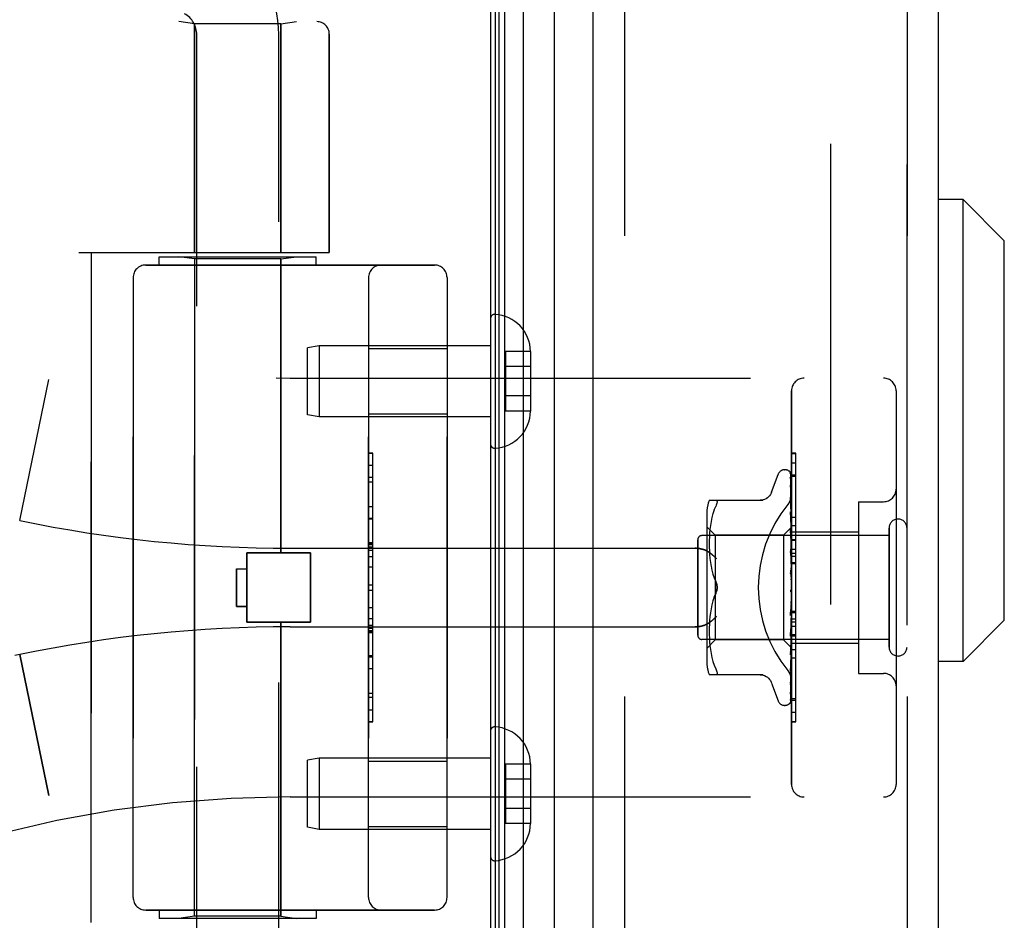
# Model space of a CAD drawing. Header units: inches. Extents: x 0 to 200, y 0 to 129.
# Tile 6 of 256: x 18.9 to 21.25, y 38.27 to 40.42. Entities that reach past the tile are written whole.
import ezdxf

# ---------------------------------------------------------------- set-up
doc = ezdxf.new("R2010")
doc.units = ezdxf.units.IN
doc.header["$LTSCALE"] = 11
doc.header["$MEASUREMENT"] = 0
doc.linetypes.add('HIDDEN', pattern=[0.2, 0.1, -0.1])
doc.layers.get('0').update_dxf_attribs({"linetype": 'CONTINUOUS'})
for name, color, linetype in [('DEFAULT_2', 8, 'HIDDEN'), ('LEFTHAND_DOOR_ASSEMBLY', 7, 'CONTINUOUS'), ('RIGHTHAND_DOOR_ASSEMBLY', 7, 'CONTINUOUS')]:
    doc.layers.add(name, color=color, linetype=linetype)

msp = doc.modelspace()

# ---------------------------------------------------------------- linework, layer by layer
at = {"color": 3, "linetype": 'Continuous'}
msp.add_line((20.0236, 94.0818), (20.0236, 34.2898), dxfattribs=at)
at = {"layer": 'DEFAULT_2', "color": 8, "linetype": 'HIDDEN'}
msp.add_line((20.8361, 92.9202), (20.8361, 35.4514), dxfattribs=at)
at = {"layer": 'LEFTHAND_DOOR_ASSEMBLY', "color": 7, "linetype": 'Continuous'}
for p, q in [((20.0579, 34.5294), (20.0579, 93.8422)), ((20.1013, 93.8512), (20.1013, 34.5204)), ((20.0355, 34.5385), (20.0355, 93.8331)), ((20.0442, 34.5361), (20.0442, 93.8355)), ((20.1765, 34.5488), (20.1765, 93.8228)), ((21.1526, 39.987), (21.0936, 39.987)), ((21.2511, 39.8886), (21.1526, 39.987)), ((21.1526, 38.8846), (21.1526, 39.987)), ((21.2511, 38.983), (21.2511, 39.8886)), ((21.2511, 38.983), (21.1526, 38.8846)), ((21.1526, 38.8846), (21.0936, 38.8846))]:
    msp.add_line(p, q, dxfattribs=at)
at = {"layer": 'LEFTHAND_DOOR_ASSEMBLY', "color": 3, "linetype": 'Continuous'}
for p, q in [((20.2686, 34.5708), (20.2686, 93.8008)), ((21.0936, 34.5708), (21.0936, 93.8008))]:
    msp.add_line(p, q, dxfattribs=at)
at = {"layer": 'LEFTHAND_DOOR_ASSEMBLY', "color": 8, "linetype": 'HIDDEN'}
for p, q in [((20.3436, 93.8008), (20.3436, 34.5708)), ((21.0186, 34.5708), (21.0186, 93.8008)), ((17.5446, 40.4121), (19.6083, 40.4121)), ((19.3166, 40.4068), (19.2791, 40.4121)), ((19.5226, 40.4068), (19.3166, 40.4068)), ((19.3166, 40.4068), (19.3166, 39.8608)), ((19.5226, 40.4068), (19.5601, 40.4121)), ((19.5226, 40.4068), (19.5226, 39.8608)), ((19.3216, 37.5328), (19.3216, 40.3808)), ((19.5176, 37.7343), (19.5176, 40.3808)), ((19.6383, 40.3821), (19.6383, 39.8608)), ((19.0396, 39.8608), (19.6383, 39.8608)), ((19.0696, 38.2608), (19.0696, 39.8608)), ((19.1996, 39.8308), (19.8896, 39.8308)), ((19.2321, 39.8508), (19.6071, 39.8508)), ((19.2321, 39.8308), (19.2321, 39.8508)), ((19.3166, 39.8455), (19.2791, 39.8508)), ((19.5226, 39.8455), (19.3166, 39.8455)), ((19.3166, 38.2761), (19.3166, 39.8455)), ((19.5226, 39.8455), (19.5601, 39.8508)), ((19.5226, 39.1438), (19.5226, 39.8455)), ((19.6071, 39.8308), (19.6071, 39.8508)), ((19.1696, 39.8008), (19.1696, 38.3208)), ((19.7321, 38.3208), (19.7321, 39.8008)), ((19.9196, 39.8008), (19.9196, 38.3208)), ((20.0236, 39.7032), (20.0236, 39.4034)), ((19.6144, 39.6383), (19.5861, 39.6333)), ((19.5861, 39.4733), (19.5861, 39.6333)), ((20.0236, 39.6383), (19.6144, 39.6383)), ((19.6144, 39.6383), (19.6144, 39.4683)), ((19.7321, 39.6313), (19.9196, 39.6313)), ((20.1191, 39.6244), (20.0591, 39.6244)), ((20.0591, 39.6244), (20.0591, 39.4822)), ((20.1191, 39.6244), (20.1191, 39.6233)), ((20.1191, 39.6233), (20.1191, 39.4833)), ((20.1191, 39.5883), (20.0591, 39.5883)), ((18.8986, 39.2208), (18.9684, 39.5574)), ((19.5446, 39.5608), (20.9626, 39.5608)), ((20.7426, 38.5908), (20.7426, 39.5308)), ((20.9926, 39.5308), (20.9926, 38.5908)), ((20.1191, 39.5183), (20.0591, 39.5183)), ((19.7321, 39.4753), (19.9196, 39.4753)), ((20.1191, 39.4822), (20.0591, 39.4822)), ((20.1191, 39.4833), (20.1191, 39.4822)), ((19.6144, 39.4683), (19.5861, 39.4733)), ((20.0236, 39.4683), (19.6144, 39.4683)), ((19.7421, 39.3818), (19.7321, 39.3818)), ((19.7321, 39.3815), (19.7421, 39.3815)), ((19.7421, 38.7398), (19.7421, 39.3818)), ((20.7426, 39.3586), (20.7526, 39.3586)), ((20.7526, 38.9479), (20.7526, 39.3586)), ((20.7261, 39.3421), (20.7269, 39.3421)), ((19.7421, 39.3234), (19.7321, 39.3234)), ((19.7321, 39.3132), (19.7421, 39.3132)), ((20.695, 39.2888), (20.7104, 39.3311)), ((20.7399, 39.3324), (20.7418, 39.2036)), ((20.7399, 39.3232), (20.7418, 39.1985)), ((20.7399, 39.3214), (20.7418, 39.1984)), ((20.7426, 39.3301), (20.7526, 39.3301)), ((20.7399, 39.3049), (20.7399, 39.3045)), ((20.7399, 39.3045), (20.7418, 39.1884)), ((20.7399, 39.3016), (20.7418, 39.1882)), ((20.5461, 39.2691), (20.6753, 39.2691)), ((20.7407, 39.271), (20.7399, 39.277)), ((20.7399, 39.277), (20.7399, 39.277)), ((20.7399, 39.277), (20.7418, 39.1737)), ((20.74, 39.2728), (20.7399, 39.2731)), ((20.7399, 39.2731), (20.7418, 39.1734)), ((20.7415, 39.2639), (20.7407, 39.271)), ((20.9026, 39.2658), (20.9626, 39.2658)), ((20.9026, 39.2658), (20.9026, 38.8558)), ((19.7321, 39.2544), (19.7421, 39.2544)), ((20.5405, 39.2404), (20.5405, 38.8812)), ((20.5579, 39.2461), (20.5548, 39.2372)), ((20.5579, 39.2461), (20.5615, 39.2546)), ((20.7399, 39.2415), (20.7399, 39.2416)), ((20.7399, 39.2416), (20.7418, 39.1549)), ((20.7411, 39.2302), (20.7399, 39.2415)), ((19.7421, 39.2242), (19.7321, 39.2242)), ((20.5503, 39.2184), (20.5488, 39.2088)), ((20.5523, 39.2279), (20.5503, 39.2183)), ((20.5548, 39.2373), (20.5523, 39.2279)), ((20.7399, 39.2368), (20.7418, 39.1545)), ((20.742, 39.2221), (20.7411, 39.2302)), ((20.7426, 39.2158), (20.742, 39.2221)), ((20.5605, 39.1861), (20.5405, 39.2061)), ((20.5477, 39.1995), (20.5469, 39.1905)), ((20.5488, 39.2088), (20.5477, 39.1994)), ((20.7426, 39.2051), (20.7236, 39.1861)), ((20.7399, 39.1994), (20.7399, 39.1997)), ((20.7399, 39.1997), (20.7418, 39.1326)), ((20.7416, 39.1824), (20.7399, 39.1994)), ((20.7399, 39.1942), (20.7418, 39.1322)), ((20.7418, 39.2036), (20.7418, 39.2037)), ((20.7418, 39.2036), (20.7418, 39.2036)), ((20.7426, 39.2015), (20.7418, 39.1986)), ((20.7418, 39.1984), (20.7418, 39.1986)), ((20.7418, 39.1985), (20.7418, 39.1984)), ((20.7426, 39.193), (20.7418, 39.1885)), ((20.7426, 39.2088), (20.7526, 39.2088)), ((20.7426, 39.1938), (20.9026, 39.1938)), ((20.9756, 38.9188), (20.9756, 39.2028)), ((20.5186, 38.9468), (20.5186, 39.1748)), ((20.9756, 39.1848), (20.5286, 39.1848)), ((20.5462, 39.1736), (20.5461, 39.1651)), ((20.5464, 39.1819), (20.5462, 39.1735)), ((20.5469, 39.1906), (20.5464, 39.1818)), ((20.7236, 39.1861), (20.5605, 39.1861)), ((20.5605, 39.1861), (20.5605, 39.0608)), ((20.7236, 39.1861), (20.7236, 38.9356)), ((20.7426, 39.1713), (20.7416, 39.1824)), ((20.7418, 39.1882), (20.7418, 39.1885)), ((20.7418, 39.1884), (20.7418, 39.1882)), ((20.7426, 39.1846), (20.7418, 39.1882)), ((20.7426, 39.1796), (20.7418, 39.1738)), ((20.7418, 39.1734), (20.7418, 39.1738)), ((20.7418, 39.1737), (20.7418, 39.1734)), ((20.7426, 39.1683), (20.7418, 39.1734)), ((19.5446, 39.1546), (20.5121, 39.1546)), ((19.7421, 39.1676), (19.7321, 39.1676)), ((19.7421, 39.1674), (19.7321, 39.1674)), ((19.7321, 39.1671), (19.7421, 39.1671)), ((20.5461, 39.1653), (20.5461, 39.1567)), ((20.5461, 39.1569), (20.5464, 39.1481)), ((20.5464, 39.1483), (20.5469, 39.1392)), ((20.74, 39.1524), (20.7399, 39.1527)), ((20.7399, 39.1527), (20.7418, 39.1078)), ((20.7399, 39.1467), (20.7418, 39.1072)), ((20.74, 39.1524), (20.7426, 39.1229)), ((20.7426, 39.162), (20.7418, 39.155)), ((20.7418, 39.1545), (20.7418, 39.155)), ((20.7418, 39.1549), (20.7418, 39.1546)), ((20.7426, 39.1482), (20.7418, 39.1546)), ((20.7426, 39.1527), (20.7526, 39.1527)), ((19.4416, 39.1438), (19.5936, 39.1438)), ((19.4416, 38.9778), (19.4416, 39.1438)), ((19.5936, 38.9778), (19.5936, 39.1438)), ((20.5469, 39.1394), (20.5477, 39.1301)), ((20.5477, 39.1303), (20.5488, 39.1208)), ((20.7426, 39.1407), (20.7418, 39.1328)), ((20.7418, 39.1325), (20.7418, 39.1328)), ((20.7418, 39.1326), (20.7418, 39.1323)), ((20.7418, 39.1322), (20.7418, 39.1325)), ((20.7426, 39.1249), (20.7418, 39.1323)), ((20.7426, 39.1427), (20.7526, 39.1427)), ((20.7426, 39.1355), (20.7526, 39.1355)), ((19.4166, 39.1058), (19.4416, 39.1058)), ((19.4166, 39.1058), (19.4166, 39.0158)), ((19.7421, 39.1092), (19.7321, 39.1092)), ((20.5488, 39.121), (20.5503, 39.1114)), ((20.5503, 39.1116), (20.5523, 39.1021)), ((20.5523, 39.1021), (20.5548, 39.0928)), ((20.74, 39.1022), (20.7426, 39.0722)), ((20.7426, 39.1165), (20.7418, 39.108)), ((20.7418, 39.1072), (20.7418, 39.108)), ((20.7418, 39.1078), (20.7418, 39.1075)), ((20.7426, 39.0992), (20.7418, 39.1075)), ((20.7426, 39.1204), (20.7526, 39.1204)), ((20.5548, 39.0929), (20.5578, 39.084)), ((20.5578, 39.084), (20.5615, 39.0754)), ((20.74, 39.0957), (20.741, 39.0876)), ((20.7426, 39.0903), (20.7418, 39.0815)), ((19.7321, 39.0671), (19.7421, 39.0671)), ((20.5605, 39.0608), (20.5605, 38.9356)), ((20.7416, 39.0552), (20.7416, 39.0553)), ((20.7417, 39.0554), (20.7418, 39.0555)), ((20.7417, 39.0553), (20.7417, 39.0554)), ((20.7426, 39.0631), (20.7418, 39.0542)), ((20.7418, 39.0555), (20.7419, 39.0556)), ((20.7426, 39.0448), (20.7418, 39.0537)), ((20.7426, 39.0573), (20.7424, 39.0569)), ((20.5548, 39.0288), (20.5523, 39.0195)), ((20.5578, 39.0376), (20.5615, 39.0462)), ((20.7418, 39.0276), (20.7399, 39)), ((20.7426, 39.0358), (20.7418, 39.0272)), ((20.7418, 39.0276), (20.7418, 39.0267)), ((19.4166, 39.0158), (19.4416, 39.0158)), ((20.5503, 39.0102), (20.5488, 39.0006)), ((20.5523, 39.0195), (20.5503, 39.01)), ((20.7418, 39.027), (20.7399, 38.9938)), ((20.74, 38.994), (20.7426, 39.0239)), ((20.7418, 39.027), (20.7418, 39.0272)), ((20.7426, 39.018), (20.7418, 39.0267)), ((20.7426, 39.0093), (20.7418, 39.0014)), ((20.7426, 39.0041), (20.7526, 39.0041)), ((19.7321, 38.9869), (19.7421, 38.9869)), ((20.5469, 38.9824), (20.5464, 38.9733)), ((20.5477, 38.9915), (20.5469, 38.9822)), ((20.5488, 39.0008), (20.5477, 38.9913)), ((20.7418, 39.0016), (20.7399, 38.9506)), ((20.7418, 39.0011), (20.7399, 38.9449)), ((20.7399, 38.9938), (20.74, 38.994)), ((20.7418, 39.0016), (20.7418, 39.001)), ((20.7418, 39.0011), (20.7418, 39.0014)), ((20.7426, 38.9927), (20.7418, 39.001)), ((20.7426, 38.9848), (20.7418, 38.9778)), ((19.4416, 38.9778), (19.5936, 38.9778)), ((19.5226, 38.2761), (19.5226, 38.9778)), ((19.5446, 38.9671), (20.5121, 38.9671)), ((19.7321, 38.9713), (19.7421, 38.9713)), ((19.7321, 38.9637), (19.7421, 38.9637)), ((19.7321, 38.9583), (19.7421, 38.9583)), ((20.5464, 38.9735), (20.5461, 38.9647)), ((20.5461, 38.9649), (20.5461, 38.9563)), ((20.7418, 38.9779), (20.7399, 38.9054)), ((20.7418, 38.9775), (20.7399, 38.9002)), ((20.7399, 38.9452), (20.7426, 38.9741)), ((20.7418, 38.9572), (20.7399, 38.8658)), ((20.7418, 38.9779), (20.7418, 38.9774)), ((20.7418, 38.9775), (20.7418, 38.9778)), ((20.7426, 38.9698), (20.7418, 38.9774)), ((20.7426, 38.9629), (20.7418, 38.9571)), ((20.7418, 38.9572), (20.7418, 38.9568)), ((20.7418, 38.9568), (20.7418, 38.9571)), ((19.7321, 38.9535), (19.7421, 38.9535)), ((20.9756, 38.9368), (20.5286, 38.9368)), ((20.5605, 38.9356), (20.5405, 38.9156)), ((20.5461, 38.9565), (20.5462, 38.948)), ((20.5462, 38.9482), (20.5464, 38.9397)), ((20.5464, 38.9398), (20.5469, 38.931)), ((20.7236, 38.9356), (20.5605, 38.9356)), ((20.7418, 38.9173), (20.7236, 38.9356)), ((20.7418, 38.9568), (20.7399, 38.8614)), ((20.7399, 38.9449), (20.7399, 38.9452)), ((20.7418, 38.9403), (20.7399, 38.8332)), ((20.7418, 38.94), (20.7399, 38.8298)), ((20.7426, 38.9503), (20.7418, 38.9568)), ((20.7426, 38.9446), (20.7418, 38.9402)), ((20.7418, 38.9403), (20.7418, 38.9399)), ((20.7418, 38.94), (20.7418, 38.9402)), ((20.7426, 38.9347), (20.7418, 38.9399)), ((20.7426, 38.9479), (20.7526, 38.9479)), ((20.7526, 38.9475), (20.7426, 38.9475)), ((20.7426, 38.9458), (20.7526, 38.9458)), ((20.7526, 38.7402), (20.7526, 38.9475)), ((20.5469, 38.9311), (20.5477, 38.9221)), ((20.5477, 38.9222), (20.5488, 38.9128)), ((20.5488, 38.9128), (20.5503, 38.9032)), ((20.7418, 38.9277), (20.7399, 38.8089)), ((20.7418, 38.9275), (20.7399, 38.8066)), ((20.7418, 38.92), (20.7399, 38.7926)), ((20.7407, 38.908), (20.742, 38.9209)), ((20.7426, 38.9306), (20.7418, 38.9277)), ((20.7418, 38.9277), (20.7418, 38.9275)), ((20.7418, 38.9275), (20.7418, 38.9277)), ((20.7426, 38.9238), (20.7418, 38.9275)), ((20.7418, 38.92), (20.7418, 38.9199)), ((20.7418, 38.9199), (20.7418, 38.92)), ((20.7426, 38.9166), (20.7418, 38.9173)), ((20.7418, 38.9173), (20.7418, 38.9173)), ((20.742, 38.9209), (20.7426, 38.9274)), ((20.7426, 38.9278), (20.9026, 38.9278)), ((18.8986, 38.9008), (18.8872, 38.8984)), ((18.8986, 38.9008), (18.9684, 38.5642)), ((19.7321, 38.8951), (19.7421, 38.8951)), ((20.5503, 38.9033), (20.5523, 38.8937)), ((20.5523, 38.8937), (20.5548, 38.8843)), ((20.7399, 38.9004), (20.7407, 38.908)), ((20.7399, 38.9002), (20.7399, 38.9004)), ((20.7526, 38.8924), (20.7426, 38.8924)), ((20.5548, 38.8844), (20.5579, 38.8755)), ((20.5579, 38.8755), (20.5615, 38.8671)), ((20.7411, 38.872), (20.742, 38.8796)), ((20.742, 38.8796), (20.7426, 38.8856)), ((20.6753, 38.8525), (20.5461, 38.8525)), ((20.7399, 38.8614), (20.7399, 38.8615)), ((20.9026, 38.8558), (20.9626, 38.8558)), ((20.695, 38.8328), (20.7104, 38.7905)), ((20.7399, 38.8296), (20.7407, 38.835)), ((20.7399, 38.8332), (20.7399, 38.833)), ((20.7399, 38.8298), (20.7399, 38.8297)), ((20.7399, 38.8297), (20.7399, 38.8296)), ((20.7399, 38.8066), (20.7399, 38.8059)), ((20.7426, 38.7955), (20.7526, 38.7955)), ((19.7321, 38.7688), (19.7421, 38.7688)), ((20.7261, 38.7796), (20.7269, 38.7796)), ((20.7383, 38.7841), (20.7383, 38.7841)), ((19.7321, 38.7398), (19.7421, 38.7398)), ((20.7426, 38.741), (20.7526, 38.741)), ((20.7426, 38.7402), (20.7526, 38.7402)), ((20.0236, 38.7182), (20.0236, 38.4184)), ((19.6144, 38.6533), (19.5861, 38.6483)), ((20.0236, 38.6533), (19.6144, 38.6533)), ((19.6144, 38.6533), (19.6144, 38.4833)), ((19.5861, 38.4883), (19.5861, 38.6483)), ((19.7321, 38.6463), (19.9196, 38.6463)), ((20.1191, 38.6394), (20.0591, 38.6394)), ((20.0591, 38.6394), (20.0591, 38.4972)), ((20.1191, 38.6394), (20.1191, 38.6383)), ((20.1191, 38.6383), (20.1191, 38.4983)), ((20.1191, 38.6033), (20.0591, 38.6033)), ((19.5446, 38.5608), (20.9626, 38.5608)), ((20.1191, 38.5333), (20.0591, 38.5333)), ((19.6144, 38.4833), (19.5861, 38.4883)), ((19.7321, 38.4903), (19.9196, 38.4903)), ((20.1191, 38.4972), (20.0591, 38.4972)), ((20.1191, 38.4983), (20.1191, 38.4972)), ((20.0236, 38.4833), (19.6144, 38.4833)), ((19.8896, 38.2908), (19.1996, 38.2908)), ((19.2321, 38.2908), (19.2321, 38.2708)), ((19.3166, 38.2761), (19.2791, 38.2708)), ((19.5226, 38.2761), (19.3166, 38.2761)), ((19.5226, 38.2761), (19.5601, 38.2708)), ((19.6071, 38.2908), (19.6071, 38.2708)), ((19.6071, 38.2708), (19.2321, 38.2708))]:
    msp.add_line(p, q, dxfattribs=at)
for points in [[(20.7392, 39.3347), (20.7391, 39.3347), (20.7391, 39.3348), (20.7391, 39.3347), (20.7392, 39.3346), (20.7394, 39.3343), (20.7395, 39.3339), (20.7397, 39.3334), (20.7398, 39.3329), (20.7399, 39.3323), (20.7399, 39.3318)], [(20.7392, 39.3352), (20.7394, 39.3348), (20.7396, 39.3343), (20.7398, 39.3337), (20.7399, 39.3331), (20.7399, 39.3324)], [(20.7426, 39.3254), (20.7422, 39.327), (20.7418, 39.3286), (20.7413, 39.3302), (20.7408, 39.3316), (20.7403, 39.333), (20.7397, 39.3343), (20.7392, 39.3352)], [(20.7426, 39.3286), (20.7425, 39.3288), (20.7422, 39.3295), (20.7419, 39.3301), (20.7417, 39.3307), (20.7414, 39.3313), (20.7411, 39.3319), (20.7407, 39.3324), (20.7404, 39.3328), (20.7402, 39.3333), (20.7399, 39.3337), (20.7396, 39.334), (20.7392, 39.3347)], [(20.7398, 39.3226), (20.7398, 39.3227), (20.7397, 39.3228), (20.7397, 39.3229), (20.7397, 39.3228), (20.7398, 39.3225), (20.7399, 39.3222), (20.7399, 39.3217), (20.7399, 39.3214)], [(20.7398, 39.3243), (20.7398, 39.3241), (20.7399, 39.3236), (20.7399, 39.3232)], [(20.7426, 39.3104), (20.7423, 39.3122), (20.7419, 39.3145), (20.7415, 39.3167), (20.741, 39.3188), (20.7406, 39.3209), (20.7401, 39.3229), (20.7398, 39.3243)], [(20.7401, 39.3221), (20.7399, 39.3225), (20.7398, 39.3226)], [(20.7426, 39.3169), (20.7425, 39.3171), (20.7422, 39.3178), (20.742, 39.3185), (20.7417, 39.3191), (20.7414, 39.3197), (20.7411, 39.3202), (20.7408, 39.3208), (20.7405, 39.3213), (20.7401, 39.3221)], [(20.7426, 39.331), (20.7422, 39.332), (20.7418, 39.3329), (20.7417, 39.333)], [(20.6949, 39.2883), (20.6941, 39.2864), (20.6924, 39.2831), (20.6902, 39.2801), (20.6877, 39.2773), (20.6849, 39.2749), (20.6817, 39.2729), (20.6783, 39.2712), (20.6748, 39.2701), (20.6711, 39.2694), (20.6674, 39.2691)], [(20.7426, 39.2866), (20.7423, 39.2886), (20.7419, 39.2915), (20.7415, 39.2944), (20.7411, 39.2973), (20.7407, 39.3001), (20.7402, 39.303), (20.7399, 39.3049)], [(20.7399, 39.302), (20.7399, 39.3021), (20.7399, 39.3021), (20.7399, 39.302), (20.7399, 39.3018), (20.7399, 39.3016)], [(20.7405, 39.3007), (20.7403, 39.3012), (20.7401, 39.3016), (20.74, 39.3019), (20.7399, 39.302)], [(20.7426, 39.296), (20.7424, 39.2965), (20.7421, 39.2973), (20.7417, 39.2981), (20.7414, 39.2988), (20.7411, 39.2995), (20.7405, 39.3007)], [(20.5615, 39.2691), (20.5627, 39.2689), (20.5637, 39.2684), (20.5644, 39.2676), (20.5648, 39.2665), (20.5649, 39.2652), (20.5648, 39.2637), (20.5644, 39.2619), (20.5637, 39.2597), (20.5627, 39.2573), (20.5615, 39.2546)], [(20.7338, 39.2588), (20.7343, 39.2594), (20.7347, 39.26), (20.7352, 39.2606), (20.7356, 39.2612), (20.7361, 39.2619), (20.7365, 39.2625), (20.7369, 39.2632), (20.7373, 39.2639), (20.7377, 39.2646), (20.7381, 39.2653), (20.7385, 39.266), (20.7389, 39.2668), (20.7392, 39.2675), (20.7395, 39.2683), (20.7399, 39.269), (20.7402, 39.2698), (20.7405, 39.2706), (20.7407, 39.2713), (20.741, 39.2721), (20.7412, 39.2729), (20.7414, 39.2737), (20.7416, 39.2745), (20.7418, 39.2753), (20.742, 39.276), (20.7421, 39.2768), (20.7422, 39.2776), (20.7423, 39.2784), (20.7424, 39.2791), (20.7425, 39.2799), (20.7425, 39.2807), (20.7426, 39.2814), (20.7426, 39.2822)], [(20.7426, 39.2667), (20.7423, 39.2673), (20.742, 39.2682), (20.7416, 39.269), (20.7413, 39.2698), (20.7409, 39.2705), (20.7406, 39.2712), (20.7404, 39.2718), (20.7402, 39.2723), (20.74, 39.2727), (20.74, 39.2728)], [(20.7426, 39.2547), (20.7423, 39.2569), (20.7415, 39.2639)], [(20.7411, 39.2334), (20.7408, 39.2341), (20.7405, 39.2348), (20.7403, 39.2354), (20.7401, 39.2359), (20.74, 39.2363), (20.7399, 39.2366), (20.7399, 39.2368)], [(20.7426, 39.23), (20.7424, 39.2304), (20.7421, 39.2312), (20.7417, 39.232), (20.7411, 39.2334)], [(20.7419, 39.1889), (20.7412, 39.1903), (20.7408, 39.1911), (20.7405, 39.1918), (20.7403, 39.1925), (20.7401, 39.1931), (20.74, 39.1936), (20.7399, 39.1941), (20.7399, 39.1942)], [(20.7426, 39.205), (20.7424, 39.2047), (20.7422, 39.2044), (20.742, 39.204), (20.7418, 39.2037)], [(20.7426, 39.2047), (20.7423, 39.2044), (20.7421, 39.2041), (20.7419, 39.2039), (20.7418, 39.2037), (20.7418, 39.2036), (20.7418, 39.2036)], [(20.7426, 39.204), (20.7423, 39.2038), (20.7421, 39.2037), (20.7419, 39.2036), (20.7418, 39.2036), (20.7418, 39.2036), (20.7418, 39.2036)], [(20.7426, 39.2032), (20.7424, 39.2034), (20.7422, 39.2035), (20.742, 39.2036), (20.7418, 39.2036)], [(20.7426, 39.2001), (20.7423, 39.1997), (20.7421, 39.1993), (20.7419, 39.199), (20.7418, 39.1988), (20.7418, 39.1986), (20.7418, 39.1985)], [(20.7426, 39.1964), (20.7424, 39.1969), (20.7422, 39.1974), (20.742, 39.1979), (20.7418, 39.1984)], [(20.7426, 39.1982), (20.7423, 39.1981), (20.7421, 39.1981), (20.7419, 39.1981), (20.7418, 39.1982), (20.7418, 39.1984)], [(20.7426, 39.1905), (20.7423, 39.19), (20.7421, 39.1896), (20.7419, 39.1892), (20.7418, 39.1888), (20.7418, 39.1885), (20.7418, 39.1884)], [(20.7426, 39.1875), (20.7423, 39.1875), (20.7421, 39.1876), (20.7419, 39.1877), (20.7418, 39.1879), (20.7418, 39.1882)], [(20.7426, 39.1762), (20.7423, 39.1757), (20.7421, 39.1751), (20.7419, 39.1747), (20.7418, 39.1742), (20.7418, 39.1738), (20.7418, 39.1737)], [(20.7426, 39.1721), (20.7423, 39.1722), (20.7421, 39.1724), (20.7419, 39.1727), (20.7418, 39.173), (20.7418, 39.1734)], [(20.7426, 39.1873), (20.7422, 39.1881), (20.7419, 39.1889)], [(20.5121, 39.1546), (20.5134, 39.1545), (20.5147, 39.1545), (20.516, 39.1545), (20.5172, 39.1544), (20.5185, 39.1543), (20.5197, 39.1542), (20.5209, 39.154), (20.5221, 39.1539), (20.5233, 39.1537), (20.5245, 39.1535), (20.5256, 39.1533), (20.5267, 39.1531), (20.5278, 39.1528), (20.5289, 39.1526), (20.5299, 39.1523), (20.5309, 39.152), (20.5319, 39.1517), (20.5328, 39.1514), (20.5337, 39.1511), (20.5346, 39.1508), (20.5355, 39.1505), (20.5363, 39.1501), (20.5371, 39.1498), (20.5379, 39.1494), (20.5387, 39.149), (20.5394, 39.1487), (20.5401, 39.1483), (20.5408, 39.1479), (20.5415, 39.1475), (20.5421, 39.1472)], [(20.5634, 39.1296), (20.5628, 39.1301), (20.5623, 39.1307), (20.5618, 39.1312), (20.5612, 39.1318), (20.5607, 39.1324), (20.5601, 39.1329), (20.5595, 39.1335), (20.559, 39.1341), (20.5584, 39.1346), (20.5578, 39.1352), (20.5571, 39.1358), (20.5565, 39.1363), (20.5559, 39.1369), (20.5553, 39.1375), (20.5546, 39.138), (20.554, 39.1385), (20.5533, 39.1391), (20.5527, 39.1396), (20.552, 39.1402), (20.5514, 39.1407), (20.5507, 39.1412), (20.55, 39.1417), (20.5494, 39.1422), (20.5487, 39.1427), (20.548, 39.1432), (20.5474, 39.1437), (20.5467, 39.1441), (20.546, 39.1446), (20.5454, 39.145), (20.5447, 39.1455), (20.5441, 39.1459), (20.5434, 39.1463), (20.5428, 39.1468), (20.5421, 39.1472)], [(20.7426, 39.1402), (20.7425, 39.1403), (20.7422, 39.1409), (20.7419, 39.1415), (20.7415, 39.1421), (20.7412, 39.1427), (20.7409, 39.1434), (20.7406, 39.1441), (20.7403, 39.1447), (20.7401, 39.1454), (20.74, 39.1461), (20.7399, 39.1467)], [(20.7426, 39.1578), (20.7423, 39.1572), (20.7421, 39.1566), (20.7419, 39.156), (20.7418, 39.1555), (20.7418, 39.155), (20.7418, 39.1549)], [(20.7426, 39.1527), (20.7423, 39.153), (20.7421, 39.1533), (20.7419, 39.1536), (20.7418, 39.154), (20.7418, 39.1545)], [(20.7426, 39.1358), (20.7423, 39.1352), (20.7421, 39.1346), (20.7419, 39.134), (20.7418, 39.1334), (20.7418, 39.1328), (20.7418, 39.1326)], [(20.7426, 39.13), (20.7423, 39.1303), (20.7421, 39.1307), (20.742, 39.1311), (20.7418, 39.1316), (20.7418, 39.132), (20.7418, 39.1322)], [(20.7426, 39.1111), (20.7423, 39.1105), (20.7421, 39.1099), (20.7419, 39.1093), (20.7418, 39.1086), (20.7418, 39.1081), (20.7418, 39.1078)], [(20.7426, 39.1048), (20.7423, 39.1053), (20.7421, 39.1057), (20.7419, 39.1063), (20.7418, 39.1068), (20.7418, 39.1072)], [(20.5615, 39.0754), (20.5621, 39.0741), (20.5626, 39.0728), (20.5631, 39.0714), (20.5636, 39.07)], [(20.5649, 39.0608), (20.5648, 39.0632), (20.5645, 39.0656), (20.5641, 39.0681), (20.5634, 39.0706), (20.5625, 39.073), (20.5615, 39.0754)], [(20.7426, 39.0904), (20.7425, 39.0905), (20.7422, 39.0909), (20.742, 39.0913), (20.7417, 39.0917), (20.7415, 39.092), (20.7412, 39.0925), (20.7409, 39.0929), (20.7407, 39.0935), (20.7404, 39.094), (20.7402, 39.0947), (20.74, 39.0954), (20.74, 39.0958)], [(20.741, 39.0876), (20.7416, 39.0825), (20.7418, 39.0803)], [(20.7426, 39.0846), (20.7423, 39.084), (20.7421, 39.0834), (20.7419, 39.0828), (20.7418, 39.0822), (20.7418, 39.0816), (20.7418, 39.081)], [(20.7418, 39.0803), (20.7418, 39.0809), (20.7418, 39.0815)], [(20.7426, 39.078), (20.7423, 39.0785), (20.7421, 39.0791), (20.7419, 39.0797), (20.7418, 39.0803)], [(20.5615, 39.0462), (20.5625, 39.0486), (20.5634, 39.051), (20.5641, 39.0535), (20.5645, 39.056), (20.5648, 39.0584), (20.5649, 39.0608)], [(20.5635, 39.0513), (20.5629, 39.0495), (20.5622, 39.0478), (20.5615, 39.0462)], [(20.564, 39.0685), (20.5643, 39.0669), (20.5646, 39.0654), (20.5648, 39.0638), (20.5649, 39.0623), (20.5649, 39.0608)], [(20.5649, 39.0608), (20.5649, 39.0589), (20.5647, 39.057), (20.5644, 39.055), (20.564, 39.0531)], [(20.741, 39.0545), (20.7408, 39.0542), (20.7406, 39.0538), (20.7404, 39.0533), (20.7402, 39.0528), (20.7401, 39.0522), (20.74, 39.0516), (20.7399, 39.051), (20.74, 39.0504)], [(20.7424, 39.0569), (20.7422, 39.0565), (20.7419, 39.056), (20.7417, 39.0556), (20.7415, 39.0552), (20.7412, 39.0548), (20.741, 39.0545)], [(20.7418, 39.0555), (20.7418, 39.0555), (20.7417, 39.0554), (20.7416, 39.0552), (20.7414, 39.0551), (20.7412, 39.0548), (20.741, 39.0545)], [(20.741, 39.0545), (20.7411, 39.0546), (20.7412, 39.0547), (20.7412, 39.0548), (20.7413, 39.0549)], [(20.7414, 39.055), (20.7415, 39.0551), (20.7415, 39.0552)], [(20.7424, 39.0569), (20.7423, 39.0567), (20.7421, 39.0562), (20.7419, 39.0555), (20.7418, 39.0549), (20.7418, 39.0543), (20.7418, 39.0537)], [(20.7426, 39.0506), (20.7423, 39.0512), (20.7421, 39.0518), (20.7419, 39.0524), (20.7418, 39.053), (20.7418, 39.0536), (20.7418, 39.0542)], [(20.7419, 39.0556), (20.7419, 39.0556), (20.742, 39.0557), (20.7421, 39.0558), (20.7422, 39.056), (20.7424, 39.0562), (20.7425, 39.0563), (20.7426, 39.0565)], [(20.5615, 39.0462), (20.5578, 39.0376), (20.5548, 39.0287)], [(20.7426, 39.03), (20.7423, 39.0296), (20.7421, 39.029), (20.7419, 39.0285), (20.7418, 39.0279), (20.7418, 39.0276)], [(20.7399, 39), (20.74, 39.0001), (20.74, 39.0008), (20.7402, 39.0014), (20.7404, 39.0021), (20.7407, 39.0027), (20.741, 39.0033), (20.7413, 39.0039), (20.7416, 39.0044), (20.7421, 39.0054)], [(20.7426, 39.0236), (20.7423, 39.0242), (20.7421, 39.0248), (20.7419, 39.0254), (20.7418, 39.026), (20.7418, 39.0266), (20.7418, 39.027)], [(20.7421, 39.0054), (20.7424, 39.0059), (20.7426, 39.0061)], [(20.5421, 38.9745), (20.5428, 38.9749), (20.5434, 38.9753), (20.5441, 38.9757), (20.5447, 38.9761), (20.5454, 38.9766), (20.546, 38.977), (20.5467, 38.9775), (20.5474, 38.9779), (20.548, 38.9784), (20.5487, 38.9789), (20.5494, 38.9794), (20.55, 38.9799), (20.5507, 38.9804), (20.5514, 38.9809), (20.552, 38.9814), (20.5527, 38.982), (20.5533, 38.9825), (20.554, 38.9831), (20.5546, 38.9836), (20.5553, 38.9842), (20.5559, 38.9847), (20.5565, 38.9853), (20.5571, 38.9858), (20.5578, 38.9864), (20.5584, 38.987), (20.559, 38.9875), (20.5595, 38.9881), (20.5601, 38.9887), (20.5607, 38.9892), (20.5612, 38.9898), (20.5618, 38.9904), (20.5623, 38.9909), (20.5628, 38.9915), (20.5634, 38.9921)], [(20.7426, 39.0039), (20.7423, 39.0035), (20.7421, 39.0031), (20.7419, 39.0026), (20.7418, 39.0021), (20.7418, 39.0016)], [(20.7426, 38.9979), (20.7423, 38.9985), (20.7421, 38.9991), (20.7419, 38.9997), (20.7418, 39.0003), (20.7418, 39.0009), (20.7418, 39.0011)], [(20.5421, 38.9745), (20.5415, 38.9741), (20.5408, 38.9737), (20.5401, 38.9733), (20.5394, 38.9729), (20.5387, 38.9726), (20.5379, 38.9722), (20.5371, 38.9718), (20.5363, 38.9715), (20.5355, 38.9711), (20.5346, 38.9708), (20.5337, 38.9705), (20.5328, 38.9702), (20.5319, 38.9699), (20.5309, 38.9696), (20.5299, 38.9693), (20.5289, 38.969), (20.5278, 38.9688), (20.5267, 38.9685), (20.5256, 38.9683), (20.5245, 38.9681), (20.5233, 38.9679), (20.5221, 38.9677), (20.5209, 38.9676), (20.5197, 38.9674), (20.5185, 38.9673), (20.5172, 38.9672), (20.516, 38.9672), (20.5147, 38.9671), (20.5134, 38.9671), (20.5121, 38.9671)], [(20.7413, 38.9548), (20.7419, 38.9561), (20.7423, 38.9568), (20.7426, 38.9574)], [(20.7426, 38.9799), (20.7423, 38.9796), (20.7421, 38.9792), (20.7419, 38.9788), (20.7418, 38.9783), (20.7418, 38.9779)], [(20.7426, 38.9744), (20.7423, 38.975), (20.7421, 38.9756), (20.7419, 38.9762), (20.7418, 38.9768), (20.7418, 38.9773), (20.7418, 38.9775)], [(20.7426, 38.9587), (20.7423, 38.9585), (20.7421, 38.9583), (20.7419, 38.958), (20.7418, 38.9576), (20.7418, 38.9572)], [(20.7399, 38.9506), (20.7399, 38.9507), (20.74, 38.9513), (20.7401, 38.9519), (20.7404, 38.9526), (20.7406, 38.9534), (20.7409, 38.9541), (20.7413, 38.9548)], [(20.7426, 38.9541), (20.7423, 38.9547), (20.7421, 38.9553), (20.7419, 38.9558), (20.7418, 38.9563), (20.7418, 38.9567), (20.7418, 38.9568)], [(20.7426, 38.9413), (20.7423, 38.9412), (20.7421, 38.9411), (20.7419, 38.9409), (20.7418, 38.9406), (20.7418, 38.9403)], [(20.7426, 38.9377), (20.7423, 38.9382), (20.7421, 38.9387), (20.7419, 38.9391), (20.7418, 38.9396), (20.7418, 38.9399), (20.7418, 38.94)], [(20.7418, 38.9173), (20.7399, 38.7882), (20.7399, 38.7878), (20.7399, 38.7874), (20.7398, 38.787), (20.7397, 38.7867), (20.7396, 38.7863), (20.7395, 38.786), (20.7393, 38.7857), (20.7392, 38.7854), (20.739, 38.7851), (20.7389, 38.7848), (20.7387, 38.7846), (20.7385, 38.7844), (20.7384, 38.7842), (20.7383, 38.7841), (20.7383, 38.7841), (20.7383, 38.7841)], [(20.7411, 38.9089), (20.7418, 38.9105), (20.7422, 38.9113), (20.7425, 38.9121), (20.7426, 38.9123)], [(20.7426, 38.9282), (20.7423, 38.9282), (20.7421, 38.9282), (20.7419, 38.9281), (20.7418, 38.9279), (20.7418, 38.9277)], [(20.7426, 38.9257), (20.7423, 38.9261), (20.7421, 38.9265), (20.7419, 38.9269), (20.7418, 38.9272), (20.7418, 38.9275), (20.7418, 38.9275)], [(20.7426, 38.9212), (20.7424, 38.9208), (20.7422, 38.9205), (20.742, 38.9202), (20.7418, 38.92)], [(20.7426, 38.9198), (20.7423, 38.92), (20.7421, 38.9201), (20.7419, 38.9201), (20.7418, 38.9201), (20.7418, 38.92)], [(20.7426, 38.9186), (20.7423, 38.9189), (20.7421, 38.9192), (20.7419, 38.9195), (20.7418, 38.9197), (20.7418, 38.9199), (20.7418, 38.9199)], [(20.7426, 38.9177), (20.7424, 38.9182), (20.7422, 38.9187), (20.742, 38.9193), (20.7418, 38.9199)], [(20.7426, 38.9168), (20.7424, 38.9169), (20.7422, 38.917), (20.742, 38.9171), (20.7418, 38.9173)], [(20.7399, 38.9054), (20.74, 38.9057), (20.74, 38.9062), (20.7402, 38.9067), (20.7404, 38.9074), (20.7407, 38.9081), (20.7411, 38.9089)], [(20.5615, 38.8671), (20.5627, 38.8643), (20.5637, 38.8619), (20.5644, 38.8597), (20.5648, 38.8579), (20.5649, 38.8564), (20.5648, 38.8551), (20.5644, 38.854), (20.5637, 38.8532), (20.5627, 38.8527), (20.5615, 38.8525)], [(20.7399, 38.8615), (20.7403, 38.8642), (20.7411, 38.872)], [(20.7399, 38.8658), (20.7399, 38.8658), (20.7399, 38.8659), (20.74, 38.8661), (20.7401, 38.8664), (20.7402, 38.8669), (20.7405, 38.8675), (20.7407, 38.8681), (20.741, 38.8688), (20.7417, 38.8703)], [(20.7417, 38.8703), (20.742, 38.8711), (20.7424, 38.8719), (20.7426, 38.8724)], [(20.6674, 38.8525), (20.6711, 38.8522), (20.6748, 38.8515), (20.6783, 38.8504), (20.6817, 38.8487), (20.6849, 38.8467), (20.6877, 38.8443), (20.6902, 38.8415), (20.6924, 38.8385), (20.6941, 38.8352), (20.6949, 38.8333)], [(20.7426, 38.8394), (20.7426, 38.8402), (20.7425, 38.8409), (20.7425, 38.8417), (20.7424, 38.8425), (20.7423, 38.8432), (20.7422, 38.844), (20.7421, 38.8448), (20.742, 38.8456), (20.7418, 38.8463), (20.7416, 38.8471), (20.7414, 38.8479), (20.7412, 38.8487), (20.741, 38.8495), (20.7407, 38.8503), (20.7405, 38.851), (20.7402, 38.8518), (20.7399, 38.8526), (20.7395, 38.8533), (20.7392, 38.8541), (20.7389, 38.8548), (20.7385, 38.8556), (20.7381, 38.8563), (20.7377, 38.857), (20.7373, 38.8577), (20.7369, 38.8584), (20.7365, 38.8591), (20.7361, 38.8597), (20.7356, 38.8604), (20.7352, 38.861), (20.7347, 38.8616), (20.7343, 38.8622), (20.7338, 38.8628)], [(20.7407, 38.835), (20.7411, 38.8383), (20.7415, 38.8415), (20.7419, 38.8447), (20.7423, 38.8479), (20.7426, 38.85)], [(20.7399, 38.833), (20.7399, 38.8331), (20.74, 38.8333), (20.7401, 38.8336), (20.7403, 38.834), (20.7405, 38.8346), (20.7408, 38.8352), (20.7411, 38.8358), (20.7415, 38.8366), (20.7418, 38.8374), (20.7422, 38.8382), (20.7425, 38.8391), (20.7426, 38.8393)], [(20.7399, 38.8059), (20.7402, 38.8076), (20.7406, 38.81), (20.7411, 38.8125), (20.7415, 38.815), (20.7419, 38.8176), (20.7423, 38.8202), (20.7426, 38.822)], [(20.7399, 38.7938), (20.7399, 38.7934), (20.7398, 38.7928), (20.7397, 38.7923), (20.7396, 38.792), (20.7395, 38.7918), (20.7395, 38.7917)], [(20.7395, 38.7917), (20.7395, 38.7917), (20.7395, 38.7917), (20.7396, 38.7919), (20.7397, 38.7921), (20.7402, 38.7929)], [(20.7396, 38.7909), (20.74, 38.792), (20.7405, 38.7936), (20.741, 38.7953), (20.7414, 38.7971), (20.7418, 38.799), (20.7423, 38.8009), (20.7426, 38.8026)], [(20.7399, 38.7926), (20.7399, 38.792), (20.7398, 38.7914), (20.7397, 38.7909), (20.7396, 38.7909)], [(20.7398, 38.8081), (20.7398, 38.8081), (20.7398, 38.808), (20.7398, 38.8081), (20.7399, 38.8083), (20.7401, 38.8086), (20.7403, 38.8091), (20.7408, 38.8101)], [(20.7399, 38.8089), (20.7399, 38.8086), (20.7399, 38.8083), (20.7398, 38.8081)], [(20.7402, 38.7929), (20.7405, 38.7934), (20.7408, 38.7939), (20.7411, 38.7945), (20.7415, 38.7951), (20.7418, 38.7957), (20.7421, 38.7964), (20.7424, 38.7971), (20.7426, 38.7977)], [(20.7408, 38.8101), (20.7411, 38.8107), (20.7414, 38.8113), (20.7417, 38.812), (20.742, 38.8127), (20.7423, 38.8134), (20.7426, 38.8141)], [(20.7381, 38.7839), (20.739, 38.7847), (20.7398, 38.7859), (20.7405, 38.787), (20.7411, 38.7882), (20.7416, 38.7894), (20.7421, 38.7907), (20.7426, 38.7923)], [(20.7383, 38.7841), (20.7384, 38.7842), (20.7386, 38.7844)], [(20.7386, 38.7844), (20.7387, 38.7845), (20.7388, 38.7847), (20.739, 38.7848), (20.7391, 38.785), (20.7393, 38.7852), (20.7394, 38.7854), (20.7396, 38.7856), (20.7398, 38.7858), (20.74, 38.786), (20.7401, 38.7862), (20.7403, 38.7865), (20.7405, 38.7867), (20.7407, 38.787), (20.7408, 38.7873), (20.741, 38.7875), (20.7412, 38.7878), (20.7414, 38.7881), (20.7415, 38.7885), (20.7417, 38.7888), (20.7419, 38.7891), (20.742, 38.7895), (20.7422, 38.7898), (20.7423, 38.7902), (20.7425, 38.7905), (20.7426, 38.7908)]]:
    msp.add_lwpolyline(points, dxfattribs=at)
for centre, radius, start, end in [((19.2636, 40.3808), 0.254, 0, 60), ((19.2636, 40.3808), 0.058, 0, 60), ((19.5446, 42.3359), 2.7751, 223.8884, 270), ((19.6083, 40.3821), 0.03, 0, 90), ((19.1996, 39.8008), 0.03, 90, 180), ((19.7621, 39.8008), 0.03, 90, 180), ((19.8896, 39.8008), 0.03, 0, 90), ((20.0336, 39.7032), 0.01, 86.7754, 180), ((20.0291, 39.6233), 0.09, 0.672, 86.7754), ((20.7726, 39.5308), 0.03, 90, 180), ((20.9626, 39.5308), 0.03, 0, 90), ((20.0291, 39.4833), 0.09, 273.2246, 359.328), ((20.0336, 39.4034), 0.01, 180, 273.2246), ((20.7261, 39.3254), 0.0167, 90, 160), ((20.7269, 39.3254), 0.0167, 27.1488, 90), ((20.9626, 39.2958), 0.03, 270, 360), ((20.6181, 39.2404), 0.0776, 157.9239, 180), ((19.5446, 42.3359), 3.1814, 258.2843, 270), ((20.9971, 39.2028), 0.0215, 360, 180), ((20.5286, 39.1748), 0.01, 90, 180), ((19.5446, 35.7857), 3.1814, 90, 101.7157), ((20.5286, 38.9468), 0.01, 180, 270), ((20.9971, 38.9188), 0.0215, 180, 0), ((20.6181, 38.8812), 0.0776, 180, 202.0761), ((20.9626, 38.8258), 0.03, 0, 90), ((20.7261, 38.7962), 0.0167, 200, 270), ((20.7269, 38.7962), 0.0167, 270, 312.2353), ((20.0336, 38.7182), 0.01, 86.7754, 180), ((20.0291, 38.6383), 0.09, 0.672, 86.7754), ((20.7726, 38.5908), 0.03, 180, 270), ((20.9626, 38.5908), 0.03, 270, 360), ((19.5446, 35.7857), 2.7751, 90, 136.1116), ((20.0291, 38.4983), 0.09, 273.2246, 359.328), ((20.0336, 38.4184), 0.01, 180, 273.2246), ((19.1996, 38.3208), 0.03, 180, 270), ((19.7621, 38.3208), 0.03, 180, 270), ((19.8896, 38.3208), 0.03, 270, 360)]:
    msp.add_arc(centre, radius, start, end, dxfattribs=at)
msp.add_ellipse((20.9756, 39.0608), major_axis=(0, 0.3125), ratio=1, start_param=0.884689, end_param=2.256904, dxfattribs=at)
at = {"layer": 'RIGHTHAND_DOOR_ASSEMBLY', "color": 8, "linetype": 'HIDDEN'}
for p, q in [((20.3436, 93.8008), (20.3436, 34.5708)), ((21.0186, 93.8008), (21.0186, 34.5708)), ((17.5446, 40.4121), (19.6083, 40.4121)), ((19.3166, 40.4068), (19.2791, 40.4121)), ((19.5226, 40.4068), (19.3166, 40.4068)), ((19.3166, 39.8608), (19.3166, 40.4068)), ((19.5226, 40.4068), (19.5601, 40.4121)), ((19.5226, 39.8608), (19.5226, 40.4068)), ((19.6383, 39.8608), (19.6383, 40.3821)), ((19.0396, 39.8608), (19.6383, 39.8608)), ((19.0696, 39.8608), (19.0696, 38.2608)), ((19.8896, 39.8308), (19.1996, 39.8308)), ((19.2321, 39.8508), (19.6071, 39.8508)), ((19.2321, 39.8308), (19.2321, 39.8508)), ((19.3166, 39.8455), (19.2791, 39.8508)), ((19.5226, 39.8455), (19.3166, 39.8455)), ((19.3166, 39.8455), (19.3166, 38.2761)), ((19.5226, 39.8455), (19.5601, 39.8508)), ((19.5226, 39.8455), (19.5226, 39.1438)), ((19.6071, 39.8308), (19.6071, 39.8508)), ((19.1696, 38.3208), (19.1696, 39.8008)), ((19.7321, 39.8008), (19.7321, 38.3208)), ((19.9196, 38.3208), (19.9196, 39.8008)), ((19.7321, 39.6313), (19.9196, 39.6313)), ((18.8986, 39.2208), (18.9684, 39.5574)), ((19.5446, 39.5608), (20.9626, 39.5608)), ((20.7426, 39.5308), (20.7426, 38.5908)), ((20.9926, 39.5308), (20.9926, 38.5908)), ((19.7321, 39.4753), (19.9196, 39.4753)), ((19.7321, 39.3818), (19.7421, 39.3818)), ((19.7421, 38.7399), (19.7421, 39.3818)), ((20.7526, 39.3814), (20.7426, 39.3814)), ((20.7426, 39.3806), (20.7526, 39.3806)), ((20.7526, 39.1741), (20.7526, 39.3814)), ((19.7321, 39.3528), (19.7421, 39.3528)), ((20.7526, 39.3261), (20.7426, 39.3261)), ((20.9026, 39.2658), (20.9626, 39.2658)), ((20.9026, 39.2658), (20.9026, 38.8558)), ((19.7321, 39.2265), (19.7421, 39.2265)), ((20.7426, 39.2292), (20.7526, 39.2292)), ((20.7426, 39.1938), (20.9026, 39.1938)), ((20.9756, 39.2028), (20.9756, 38.9188)), ((20.5186, 39.1748), (20.5186, 38.9468)), ((20.9756, 39.1848), (20.5286, 39.1848)), ((20.7426, 39.1758), (20.7526, 39.1758)), ((20.7426, 39.1741), (20.7526, 39.1741)), ((20.7526, 39.1737), (20.7426, 39.1737)), ((20.7526, 38.763), (20.7526, 39.1737)), ((19.5446, 39.1546), (20.5121, 39.1546)), ((19.7321, 39.1681), (19.7421, 39.1681)), ((19.7321, 39.1633), (19.7421, 39.1633)), ((19.7321, 39.1579), (19.7421, 39.1579)), ((19.7321, 39.1503), (19.7421, 39.1503)), ((19.5936, 39.1438), (19.4416, 39.1438)), ((19.4416, 39.1438), (19.4416, 38.9778)), ((19.5936, 39.1438), (19.5936, 38.9778)), ((19.7321, 39.1347), (19.7421, 39.1347)), ((19.4166, 39.1058), (19.4416, 39.1058)), ((19.4166, 39.0158), (19.4166, 39.1058)), ((20.7526, 39.1175), (20.7426, 39.1175)), ((19.7321, 39.0545), (19.7421, 39.0545)), ((19.4416, 39.0158), (19.4166, 39.0158)), ((19.7421, 39.0124), (19.7321, 39.0124)), ((20.7426, 39.0012), (20.7526, 39.0012)), ((20.7426, 38.9861), (20.7526, 38.9861)), ((19.5936, 38.9778), (19.4416, 38.9778)), ((19.5226, 38.9778), (19.5226, 38.2761)), ((19.5446, 38.9671), (20.5121, 38.9671)), ((20.7426, 38.9789), (20.7526, 38.9789)), ((20.7426, 38.9689), (20.7526, 38.9689)), ((19.7321, 38.9545), (19.7421, 38.9545)), ((19.7421, 38.9542), (19.7321, 38.9542)), ((19.7421, 38.954), (19.7321, 38.954)), ((20.9756, 38.9368), (20.5286, 38.9368)), ((20.7426, 38.9278), (20.9026, 38.9278)), ((20.7426, 38.9128), (20.7526, 38.9128)), ((18.8986, 38.9008), (18.8871, 38.8984)), ((18.9684, 38.5642), (18.8986, 38.9008)), ((19.7421, 38.8974), (19.7321, 38.8974)), ((19.7321, 38.8672), (19.7421, 38.8672)), ((20.9026, 38.8558), (20.9626, 38.8558)), ((19.7321, 38.8084), (19.7421, 38.8084)), ((19.7421, 38.7982), (19.7321, 38.7982)), ((20.7426, 38.7915), (20.7526, 38.7915)), ((20.7426, 38.763), (20.7526, 38.763)), ((19.7321, 38.7401), (19.7421, 38.7401)), ((19.7421, 38.7399), (19.7321, 38.7399)), ((19.7321, 38.6463), (19.9196, 38.6463)), ((19.5446, 38.5608), (20.9626, 38.5608)), ((19.7321, 38.4903), (19.9196, 38.4903)), ((19.1996, 38.2908), (19.8896, 38.2908)), ((19.2321, 38.2908), (19.2321, 38.2708)), ((19.3166, 38.2761), (19.2791, 38.2708)), ((19.5226, 38.2761), (19.3166, 38.2761)), ((19.5226, 38.2761), (19.5601, 38.2708)), ((19.6071, 38.2908), (19.6071, 38.2708)), ((19.6071, 38.2708), (19.2321, 38.2708))]:
    msp.add_line(p, q, dxfattribs=at)
for points in [[(20.7426, 39.2822), (20.7426, 39.2814), (20.7425, 39.2807), (20.7425, 39.2799), (20.7424, 39.2791), (20.7423, 39.2784), (20.7422, 39.2776), (20.7421, 39.2768), (20.742, 39.276), (20.7418, 39.2753), (20.7416, 39.2745), (20.7414, 39.2737), (20.7412, 39.2729), (20.741, 39.2721), (20.7407, 39.2713), (20.7405, 39.2706), (20.7402, 39.2698), (20.7399, 39.269), (20.7395, 39.2683), (20.7392, 39.2675), (20.7389, 39.2668), (20.7385, 39.266), (20.7381, 39.2653), (20.7377, 39.2646), (20.7373, 39.2639), (20.7369, 39.2632), (20.7365, 39.2625), (20.7361, 39.2619), (20.7356, 39.2612), (20.7352, 39.2606), (20.7347, 39.26), (20.7343, 39.2594), (20.7338, 39.2588)], [(20.5421, 39.1472), (20.5415, 39.1475), (20.5408, 39.1479), (20.5401, 39.1483), (20.5394, 39.1487), (20.5387, 39.149), (20.5379, 39.1494), (20.5371, 39.1498), (20.5363, 39.1501), (20.5355, 39.1505), (20.5346, 39.1508), (20.5337, 39.1511), (20.5328, 39.1514), (20.5319, 39.1517), (20.5309, 39.152), (20.5299, 39.1523), (20.5289, 39.1526), (20.5278, 39.1528), (20.5267, 39.1531), (20.5256, 39.1533), (20.5245, 39.1535), (20.5233, 39.1537), (20.5221, 39.1539), (20.5209, 39.154), (20.5197, 39.1542), (20.5185, 39.1543), (20.5172, 39.1544), (20.516, 39.1545), (20.5147, 39.1545), (20.5134, 39.1545), (20.5121, 39.1546)], [(20.5421, 39.1472), (20.5428, 39.1468), (20.5434, 39.1463), (20.5441, 39.1459), (20.5447, 39.1455), (20.5454, 39.145), (20.546, 39.1446), (20.5467, 39.1441), (20.5474, 39.1437), (20.548, 39.1432), (20.5487, 39.1427), (20.5494, 39.1422), (20.55, 39.1417), (20.5507, 39.1412), (20.5514, 39.1407), (20.552, 39.1402), (20.5527, 39.1396), (20.5533, 39.1391), (20.554, 39.1385), (20.5546, 39.138), (20.5553, 39.1375), (20.5559, 39.1369), (20.5565, 39.1363), (20.5571, 39.1358), (20.5578, 39.1352), (20.5584, 39.1346), (20.559, 39.1341), (20.5595, 39.1335), (20.5601, 39.1329), (20.5607, 39.1324), (20.5612, 39.1318), (20.5618, 39.1312), (20.5623, 39.1307), (20.5628, 39.1301), (20.5634, 39.1296)], [(20.5634, 38.9921), (20.5628, 38.9915), (20.5623, 38.9909), (20.5618, 38.9904), (20.5612, 38.9898), (20.5607, 38.9892), (20.5601, 38.9887), (20.5595, 38.9881), (20.559, 38.9875), (20.5584, 38.987), (20.5578, 38.9864), (20.5571, 38.9858), (20.5565, 38.9853), (20.5559, 38.9847), (20.5553, 38.9842), (20.5546, 38.9836), (20.554, 38.9831), (20.5533, 38.9825), (20.5527, 38.982), (20.552, 38.9814), (20.5514, 38.9809), (20.5507, 38.9804), (20.55, 38.9799), (20.5494, 38.9794), (20.5487, 38.9789), (20.548, 38.9784), (20.5474, 38.9779), (20.5467, 38.9775), (20.546, 38.977), (20.5454, 38.9766), (20.5447, 38.9761), (20.5441, 38.9757), (20.5434, 38.9753), (20.5428, 38.9749), (20.5421, 38.9745)], [(20.5121, 38.9671), (20.5134, 38.9671), (20.5147, 38.9671), (20.516, 38.9672), (20.5172, 38.9672), (20.5185, 38.9673), (20.5197, 38.9674), (20.5209, 38.9676), (20.5221, 38.9677), (20.5233, 38.9679), (20.5245, 38.9681), (20.5256, 38.9683), (20.5267, 38.9685), (20.5278, 38.9688), (20.5289, 38.969), (20.5299, 38.9693), (20.5309, 38.9696), (20.5319, 38.9699), (20.5328, 38.9702), (20.5337, 38.9705), (20.5346, 38.9708), (20.5355, 38.9711), (20.5363, 38.9715), (20.5371, 38.9718), (20.5379, 38.9722), (20.5387, 38.9726), (20.5394, 38.9729), (20.5401, 38.9733), (20.5408, 38.9737), (20.5415, 38.9741), (20.5421, 38.9745)], [(20.7338, 38.8628), (20.7343, 38.8622), (20.7347, 38.8616), (20.7352, 38.861), (20.7356, 38.8604), (20.7361, 38.8597), (20.7365, 38.8591), (20.7369, 38.8584), (20.7373, 38.8577), (20.7377, 38.857), (20.7381, 38.8563), (20.7385, 38.8556), (20.7389, 38.8548), (20.7392, 38.8541), (20.7395, 38.8533), (20.7399, 38.8526), (20.7402, 38.8518), (20.7405, 38.851), (20.7407, 38.8503), (20.741, 38.8495), (20.7412, 38.8487), (20.7414, 38.8479), (20.7416, 38.8471), (20.7418, 38.8463), (20.742, 38.8456), (20.7421, 38.8448), (20.7422, 38.844), (20.7423, 38.8432), (20.7424, 38.8425), (20.7425, 38.8417), (20.7425, 38.8409), (20.7426, 38.8402), (20.7426, 38.8394)]]:
    msp.add_lwpolyline(points, dxfattribs=at)
for centre, radius, start, end in [((19.5446, 42.3359), 2.7751, 223.8884, 270), ((19.6083, 40.3821), 0.03, 0, 90), ((19.1996, 39.8008), 0.03, 90, 180), ((19.7621, 39.8008), 0.03, 90, 180), ((19.8896, 39.8008), 0.03, 0, 90), ((20.7726, 39.5308), 0.03, 90, 180), ((20.9626, 39.5308), 0.03, 0, 90), ((20.9626, 39.2958), 0.03, 270, 360), ((19.5446, 42.3359), 3.1814, 258.2843, 270), ((20.9971, 39.2028), 0.0215, 0, 180), ((20.5286, 39.1748), 0.01, 90, 180), ((19.5446, 35.7857), 3.1814, 90, 101.7157), ((20.5286, 38.9468), 0.01, 180, 270), ((20.9971, 38.9188), 0.0215, 180, 360), ((20.9626, 38.8258), 0.03, 0, 90), ((20.7726, 38.5908), 0.03, 180, 270), ((20.9626, 38.5908), 0.03, 270, 360), ((19.5446, 35.7857), 2.7751, 90, 136.1116), ((19.1996, 38.3208), 0.03, 180, 270), ((19.7621, 38.3208), 0.03, 180, 270), ((19.8896, 38.3208), 0.03, 270, 360)]:
    msp.add_arc(centre, radius, start, end, dxfattribs=at)
msp.add_ellipse((20.9756, 39.0608), major_axis=(0, 0.3125), ratio=1, start_param=0.884689, end_param=2.256904, dxfattribs=at)

doc.saveas('drawing.dxf')
